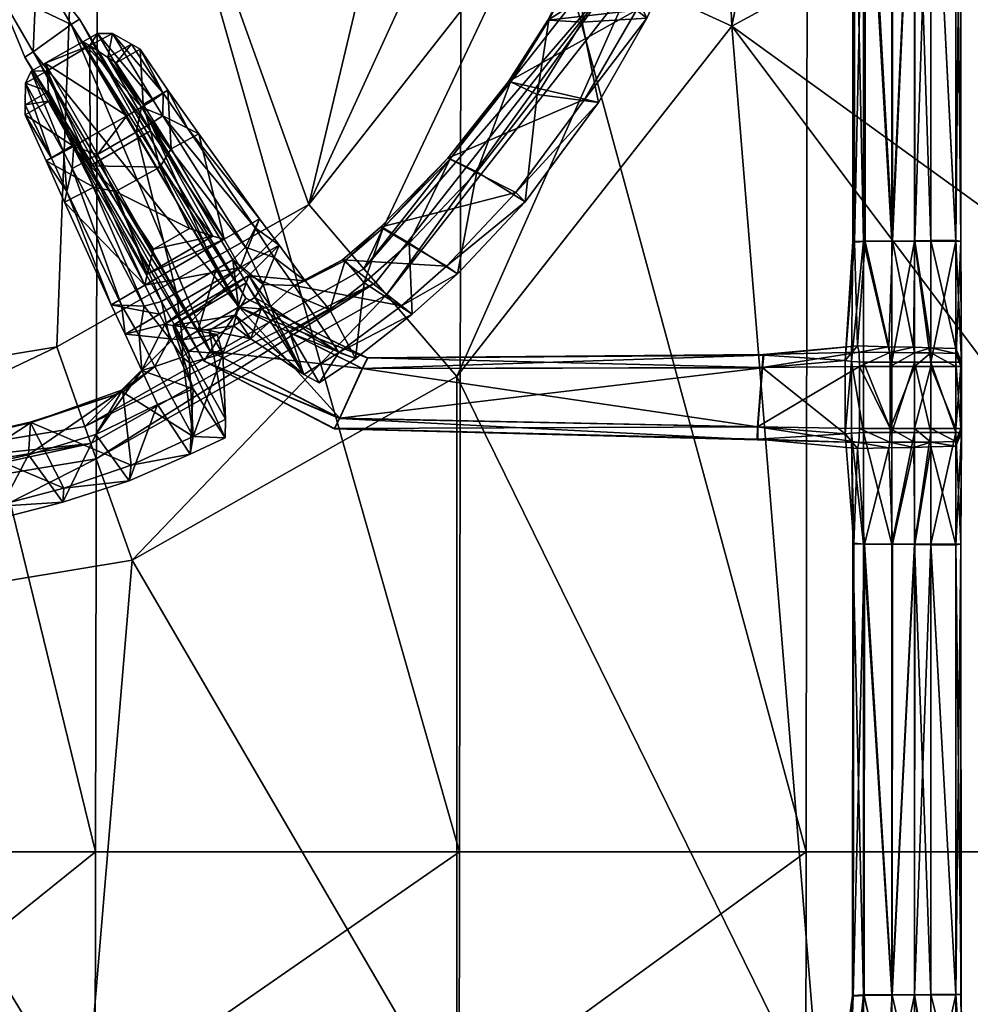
# Model space of a CAD drawing. Header units: centimetres. Extents: x -50 to 50, y -38 to 30.
# Tile 115 of 188: x 3 to 16, y -19 to -6. Entities that reach past the tile are written whole.
import ezdxf

# ---------------------------------------------------------------- set-up
doc = ezdxf.new("R2010")
doc.units = ezdxf.units.CM
doc.layers.add('CG492211', color=7, linetype='Continuous', true_color=0xb89be5)

msp = doc.modelspace()

# ---------------------------------------------------------------- meshes
at = {"layer": 'CG492211', "color": 153, "true_color": 0x5890e1}
mesh = msp.add_polyface(dxfattribs=at)
corners = [(3.947, 0, 8.755), (-0.088, 0, 8.755), (-0.065, -10.868, 8.755), (3.563, -10.267, 8.755), (10.773, -0.01, 8.755), (8.938, 0, 8.755), (6.949, -8.355, 8.755), (9.836, -4.672, 8.755), (-0.086, 0.014, 0.04), (4.12, 0.014, 0.04), (4.084, -17.054, 0.04), (-0.13, -17.054, 0.04), (9, 0.014, 0.04), (8.973, -17.054, 0.04), (13.629, -17.054, 0.04), (4.094, -11.771, 9.977), (-0.099, -12.466, 9.977), (-0.13, -13.912, 10.843), (4.574, -13.133, 10.843), (8.938, -10.669, 10.843), (7.993, -9.569, 9.977), (12.63, -5.959, 10.843), (11.303, -5.347, 9.977), (4.021, -11.566, 9.485), (-0.094, -12.248, 9.485), (7.85, -9.403, 9.485), (11.102, -5.255, 9.485), (3.938, -11.339, 9.013), (-0.084, -12.006, 9.013), (7.686, -9.222, 9.013), (10.875, -5.155, 9.013), (9.831, 4.525, 8.755), (11.91, -0.007, 9.013)]
mesh.append_faces([[corners[k] for k in face] for face in [(0, 1, 2), (2, 3, 0), (4, 5, 6), (6, 7, 4), (0, 3, 6), (6, 5, 0), (8, 9, 10), (10, 11, 8), (9, 12, 13), (13, 10, 9), (14, 13, 12), (15, 16, 17), (18, 19, 20), (20, 15, 18), (19, 21, 22), (22, 20, 19), (16, 15, 23), (23, 24, 16), (15, 20, 25), (25, 23, 15), (20, 22, 26), (26, 25, 20), (23, 27, 28), (28, 24, 23), (25, 29, 27), (27, 23, 25), (26, 30, 29), (29, 25, 26), (31, 4, 32), (3, 2, 28), (28, 27, 3), (6, 3, 27), (27, 29, 6), (7, 6, 29), (29, 30, 7), (4, 7, 30), (30, 32, 4)]], dxfattribs={"vtx2": -1, "color": 153})
mesh = msp.add_polyface(dxfattribs=at)
corners = [(23.628, -22.198, 12.584), (23.628, -21.816, 11.724), (13.828, -21.816, 11.724), (13.828, -20.62, 10.843), (23.628, -20.62, 10.843), (13.626, -20.45, 0.04), (13.629, -17.054, 0.04), (23.295, -17.054, 0.04), (23.295, -20.45, 0.04), (13.828, -22.796, 8.3), (13.828, -20.45, 8.3), (23.628, -20.45, 8.3), (23.628, -22.796, 8.3), (13.828, -20.45, 6.949), (23.628, -20.45, 6.949), (13.699, -20.45, 5.52), (23.48, -20.45, 5.52), (13.828, -22.198, 12.584), (8.938, -21.816, 11.724), (8.938, -20.62, 10.843), (8.938, -22.796, 8.3), (8.938, -20.45, 8.3), (8.938, -20.45, 6.949), (23.628, -13.912, 10.843), (12.63, -5.959, 10.843), (23.628, 0, 10.843), (13.828, 0, 10.843), (8.938, -10.669, 10.843), (8.967, -20.45, 0.04), (23.398, -17.054, 0.061), (23.295, 0.014, 0.04), (23.398, 0.014, 0.061), (13.647, 0.014, 0.04), (9, 0.014, 0.04), (23.398, -20.45, 0.061), (12.377, -0.005, 9.977), (11.303, -5.347, 9.977), (12.158, -0.005, 9.485), (11.102, -5.255, 9.485), (11.91, -0.007, 9.013), (10.875, -5.155, 9.013)]
mesh.append_faces([[corners[k] for k in face] for face in [(8, 16, 15)]], dxfattribs={"vtx0": -1, "vtx2": -1, "color": 153})
mesh.append_faces([[corners[k] for k in face] for face in [(5, 8, 15)]], dxfattribs={"vtx1": -1, "color": 153})
mesh.append_faces([[corners[k] for k in face] for face in [(0, 1, 2), (3, 2, 1), (1, 4, 3), (5, 6, 7), (7, 8, 5), (9, 10, 11), (11, 12, 9), (10, 13, 14), (14, 11, 10), (13, 15, 16), (16, 14, 13), (17, 2, 18), (2, 3, 19), (10, 9, 20), (13, 10, 21), (15, 13, 22), (4, 23, 24), (24, 3, 4), (25, 26, 24), (24, 23, 25), (3, 24, 27), (28, 5, 15), (6, 5, 28), (29, 7, 30), (30, 31, 29), (32, 30, 7), (7, 6, 32), (33, 32, 6), (34, 8, 7), (24, 26, 35), (35, 36, 24), (36, 35, 37), (37, 38, 36), (37, 39, 40), (40, 38, 37)]], dxfattribs={"vtx2": -1, "color": 153})
at = {"layer": 'CG492211', "color": 196, "true_color": 0x390888}
mesh = msp.add_polyface(dxfattribs=at)
corners = [(8.475, -0.537, 16.734), (8.474, -0.311, 16.734), (7.316, -0.31, 16.18), (7.315, -0.531, 16.18), (7.783, -0.891, 15.174), (7.784, -0.511, 15.174), (8.457, -0.545, 15.254), (8.459, -0.955, 15.259), (7.415, -0.673, 15.744), (8.471, -0.69, 16.18), (8.73, -0.539, 16.836), (8.729, -0.312, 16.836), (9.062, -1.016, 15.354), (8.954, -0.917, 15.641), (8.463, -0.872, 15.549), (8.473, -0.01, 16.734), (7.317, -0.01, 16.18), (7.415, -0.339, 15.745), (7.411, -0.01, 15.745), (8.811, -0.01, 15.71), (8.813, -0.474, 15.694), (7.667, -0.823, 15.353), (7.668, -0.462, 15.354), (8.569, -0.523, 15.392), (10.209, -0.293, 16.951), (9.28, -0.352, 16.407), (9.286, -0.01, 16.406), (10.207, -0.01, 16.951), (9.084, -0.572, 15.357), (10.569, -0.637, 15.585), (10.571, -1.159, 15.587), (9.146, -0.507, 15.687), (10.456, -0.533, 15.989), (8.72, -0.701, 16.267), (10.806, -0.785, 16.996), (10.869, -0.55, 17.927), (10.645, -1.041, 16.03), (4.108, -6.058, 16.18), (4.311, -6.057, 15.744), (4.005, -6.221, 15.745), (10.866, -0.01, 17.882), (8.728, -0.01, 16.836)]
mesh.append_faces([[corners[k] for k in face] for face in [(0, 1, 2), (2, 3, 0), (4, 5, 6), (6, 7, 4), (3, 8, 9), (9, 0, 3), (0, 10, 11), (11, 1, 0), (7, 12, 13), (13, 14, 7), (15, 16, 2), (2, 1, 15), (17, 18, 19), (19, 20, 17), (5, 4, 21), (21, 22, 5), (6, 5, 22), (22, 23, 6), (8, 21, 14), (14, 9, 8), (3, 2, 17), (17, 8, 3), (24, 25, 26), (26, 27, 24), (12, 28, 29), (29, 30, 12), (29, 28, 31), (31, 32, 29), (10, 33, 34), (11, 10, 35), (30, 36, 13), (13, 12, 30), (25, 20, 19), (19, 26, 25), (7, 6, 28), (28, 12, 7), (28, 6, 23), (23, 31, 28), (0, 9, 33), (33, 10, 0), (13, 33, 9), (9, 14, 13), (8, 17, 22), (22, 21, 8), (22, 17, 20), (20, 23, 22), (4, 7, 14), (14, 21, 4), (25, 24, 32), (32, 31, 25), (36, 34, 33), (33, 13, 36), (20, 25, 31), (31, 23, 20), (37, 38, 39), (18, 17, 2), (2, 16, 18), (40, 41, 11), (1, 11, 41), (41, 15, 1)]], dxfattribs={"vtx2": -1, "color": 196})
at = {"layer": 'CG492211', "color": 111, "true_color": 0x99e4b8}
mesh = msp.add_polyface(dxfattribs=at)
corners = [(15.089, -2.226, 15.014), (14.793, -2.223, 15.013), (14.792, -8.847, 15.012), (15.089, -8.845, 15.013), (15.305, -2.228, 14.458), (15.64, -2.228, 14.461), (15.64, -8.848, 14.482), (15.305, -8.848, 14.479), (15.709, -2.222, 14.925), (15.709, -8.848, 14.925), (15.71, -8.848, 14.562), (15.708, -2.222, 14.562), (14.278, -8.861, 14.925), (14.28, -2.208, 14.928), (14.261, -2.215, 14.564), (14.259, -8.854, 14.562), (15.305, -2.231, 15.014), (15.305, -8.84, 15.014), (15.64, -8.84, 15.01), (15.64, -2.231, 15.01), (14.399, -2.228, 14.461), (14.779, -2.228, 14.459), (14.78, -8.848, 14.48), (14.399, -8.848, 14.482), (14.421, -8.851, 15.009), (14.421, -2.219, 15.011), (14.738, -0.806, 15.125), (14.318, -0.815, 15.124), (15.305, -0.789, 15.126), (14.322, -10.256, 15.129), (14.74, -10.266, 15.127), (14.155, -10.453, 14.928), (15.712, -10.472, 14.562), (15.305, -10.282, 15.126), (15.64, -10.29, 15.126), (15.717, -10.472, 14.932), (14.78, -10.472, 14.48), (14.24, -10.463, 14.562), (15.305, -10.472, 14.479), (15.639, -10.472, 14.482), (15.074, -10.273, 15.126), (15.084, -8.848, 14.479), (15.084, -2.228, 14.458), (15.074, -0.798, 15.125)]
mesh.append_faces([[corners[k] for k in face] for face in [(29, 12, 31), (35, 18, 34)]], dxfattribs={"vtx0": -1, "vtx2": -1, "color": 111})
mesh.append_faces([[corners[k] for k in face] for face in [(0, 1, 2), (2, 3, 0), (4, 5, 6), (6, 7, 4), (8, 9, 10), (10, 11, 8), (12, 13, 14), (14, 15, 12), (16, 17, 18), (18, 19, 16), (20, 21, 22), (22, 23, 20), (12, 24, 25), (25, 13, 12), (25, 1, 26), (13, 25, 27), (28, 16, 19), (18, 9, 8), (8, 19, 18), (24, 29, 30), (30, 2, 24), (31, 12, 15), (29, 24, 12), (32, 10, 9), (17, 33, 34), (34, 18, 17), (35, 9, 18), (23, 15, 14), (14, 20, 23), (10, 6, 5), (5, 11, 10), (23, 22, 36), (37, 15, 23), (38, 7, 6), (39, 6, 10), (3, 17, 16), (16, 0, 3), (0, 16, 28), (3, 40, 33), (33, 17, 3), (7, 41, 42), (42, 4, 7), (41, 7, 38), (25, 24, 2), (2, 1, 25), (42, 41, 22), (22, 21, 42), (1, 0, 43), (40, 3, 2), (2, 30, 40), (36, 22, 41)]], dxfattribs={"vtx2": -1, "color": 111})
at = {"layer": 'CG492211', "color": 196, "true_color": 0x390888}
mesh = msp.add_polyface(dxfattribs=at)
corners = [(11.119, -1.039, 16.297), (11.008, -1.192, 15.691), (11.533, -1.247, 15.698), (12.042, -1.287, 15.697), (12.842, -1.234, 16.184), (12.723, -2.135, 16.132), (11.958, -2.211, 15.698), (12.644, -1.089, 16.633), (12.554, -2.008, 16.605), (11.572, -1.07, 16.443), (11.631, -1.613, 16.388), (11.643, -1.613, 15.7), (12.528, -3.052, 16.13), (11.745, -3.135, 15.699), (12.37, -2.946, 16.605), (11.377, -2.895, 16.388), (11.388, -2.895, 15.7), (12.275, -3.965, 16.128), (11.456, -4.058, 15.699), (12.118, -3.878, 16.605), (11.056, -3.945, 16.389), (11.068, -3.945, 15.698), (11.898, -4.965, 16.123), (11.084, -4.981, 15.7), (11.75, -4.868, 16.605), (10.635, -4.967, 16.385), (10.646, -4.967, 15.698), (11.492, -5.852, 16.117), (10.62, -5.904, 15.7), (11.349, -5.745, 16.605), (10.161, -5.878, 16.388), (10.173, -5.878, 15.698), (10.839, -6.986, 16.117), (10.015, -6.876, 15.7), (10.657, -6.939, 16.605), (9.633, -6.701, 16.39), (9.732, -8.195, 16.605)]
mesh.append_faces([[corners[k] for k in face] for face in [(0, 1, 2), (3, 4, 5), (5, 6, 3), (4, 7, 8), (8, 5, 4), (7, 9, 10), (10, 8, 7), (9, 2, 11), (11, 10, 9), (2, 3, 6), (6, 11, 2), (6, 5, 12), (12, 13, 6), (5, 8, 14), (14, 12, 5), (8, 10, 15), (15, 14, 8), (10, 11, 16), (16, 15, 10), (11, 6, 13), (13, 16, 11), (13, 12, 17), (17, 18, 13), (12, 14, 19), (19, 17, 12), (14, 15, 20), (20, 19, 14), (15, 16, 21), (21, 20, 15), (16, 13, 18), (18, 21, 16), (18, 17, 22), (22, 23, 18), (17, 19, 24), (24, 22, 17), (19, 20, 25), (25, 24, 19), (20, 21, 26), (26, 25, 20), (21, 18, 23), (23, 26, 21), (23, 22, 27), (27, 28, 23), (22, 24, 29), (29, 27, 22), (24, 25, 30), (30, 29, 24), (25, 26, 31), (31, 30, 25), (26, 23, 28), (28, 31, 26), (28, 27, 32), (32, 33, 28), (27, 29, 34), (34, 32, 27), (29, 30, 35), (35, 34, 29), (31, 28, 33), (32, 34, 36)]], dxfattribs={"vtx2": -1, "color": 196})
at = {"layer": 'CG492211', "color": 111, "true_color": 0x99e4b8}
mesh = msp.add_polyface(dxfattribs=at)
corners = [(2.755, -5.457, 15.652), (3.297, -5.145, 15.652), (3.297, -5.145, 15.137), (2.755, -5.457, 15.137), (-2.772, -5.477, 15.652), (-2.772, -5.477, 15.137), (-3.345, -5.142, 15.137), (-3.345, -5.142, 15.652), (3.245, -6.303, 15.047), (3.757, -5.937, 15.047), (6.022, -9.745, 15.122), (5.625, -10.326, 15.122), (3.135, -6.375, 15.669), (3.135, -6.375, 15.154), (5.543, -10.459, 15.234), (5.543, -10.459, 15.749), (3.757, -5.937, 15.776), (3.245, -6.303, 15.776), (5.625, -10.326, 15.861), (6.022, -9.745, 15.861), (3.867, -5.865, 15.154), (3.867, -5.865, 15.669), (6.104, -9.613, 15.749), (6.104, -9.613, 15.234), (-3.917, -5.86, 15.669), (-3.917, -5.86, 15.154), (-6.132, -9.624, 15.234), (-3.268, -6.319, 15.776), (-3.802, -5.937, 15.776), (-6.055, -9.754, 15.861), (-3.154, -6.395, 15.154), (-3.154, -6.395, 15.669), (-5.6, -10.457, 15.749), (-5.6, -10.457, 15.234), (-3.802, -5.937, 15.047), (-3.268, -6.319, 15.047), (-5.677, -10.326, 15.122), (-6.055, -9.754, 15.122), (-5.677, -10.326, 15.861), (-6.132, -9.624, 15.749)]
mesh.append_faces([[corners[k] for k in face] for face in [(9, 2, 20), (13, 3, 8), (17, 0, 12), (21, 1, 16), (25, 6, 34), (28, 7, 24), (31, 4, 27), (35, 5, 30)]], dxfattribs={"color": 111})
mesh.append_faces([[corners[k] for k in face] for face in [(0, 1, 2), (2, 3, 0), (4, 5, 6), (6, 7, 4), (8, 9, 10), (10, 11, 8), (12, 13, 14), (14, 15, 12), (16, 17, 18), (18, 19, 16), (20, 21, 22), (22, 23, 20), (24, 25, 26), (27, 28, 29), (30, 31, 32), (32, 33, 30), (34, 35, 36), (9, 20, 23), (23, 10, 9), (13, 8, 11), (11, 14, 13), (17, 12, 15), (15, 18, 17), (21, 16, 19), (19, 22, 21), (25, 34, 37), (35, 30, 33), (31, 27, 38), (28, 24, 39), (8, 3, 2), (2, 9, 8), (1, 21, 20), (20, 2, 1), (12, 0, 3), (3, 13, 12), (16, 1, 0), (0, 17, 16), (24, 7, 6), (6, 25, 24), (5, 35, 34), (34, 6, 5), (27, 4, 7), (7, 28, 27), (30, 5, 4), (4, 31, 30)]], dxfattribs={"vtx2": -1, "color": 111})
at = {"layer": 'CG492211', "color": 196, "true_color": 0x390888}
mesh = msp.add_polyface(dxfattribs=at)
corners = [(10.161, -5.878, 16.388), (10.173, -5.878, 15.698), (9.659, -6.709, 15.698), (9.633, -6.701, 16.39), (10.015, -6.876, 15.7), (10.657, -6.939, 16.605), (8.818, -7.735, 16.391), (8.849, -7.741, 15.693), (9.208, -7.917, 15.7), (3.79, -7.575, 16.734), (3.985, -7.462, 16.734), (3.409, -6.457, 16.18), (3.217, -6.566, 16.18), (3.138, -7.152, 15.174), (3.468, -6.963, 15.174), (3.773, -7.564, 15.254), (3.144, -6.724, 15.744), (3.655, -7.648, 16.18), (4.005, -6.221, 15.745), (3.915, -6.168, 16.18), (4.108, -6.058, 16.18), (5.054, -6.819, 15.268), (5.471, -7.405, 15.372), (5.101, -7.607, 15.368), (4.725, -7.01, 15.259), (4.683, -6.268, 15.174), (4.566, -6.201, 15.353), (4.992, -6.861, 15.555), (4.699, -7.049, 16.734), (4.503, -7.163, 16.734), (4.359, -6.453, 15.174), (4.822, -7.368, 15.726), (4.012, -7.837, 15.694), (3.433, -6.558, 15.745), (3.14, -7.017, 15.353), (3.452, -6.838, 15.354), (4.757, -7.122, 15.404), (4.247, -6.38, 15.354), (3.848, -7.65, 15.392), (3.493, -7.732, 15.549), (4.311, -6.057, 15.744), (4.858, -6.953, 16.18), (4.828, -7.269, 16.836), (4.986, -7.165, 16.267), (5.319, -7.33, 15.654), (4.631, -7.383, 16.836)]
mesh.append_faces([[corners[k] for k in face] for face in [(0, 1, 2), (2, 3, 0), (4, 2, 1), (5, 3, 6), (3, 2, 7), (2, 4, 8), (9, 10, 11), (11, 12, 9), (13, 14, 15), (12, 16, 17), (17, 9, 12), (18, 19, 20), (21, 22, 23), (23, 24, 21), (25, 26, 27), (27, 21, 25), (28, 20, 19), (19, 29, 28), (25, 21, 24), (24, 30, 25), (29, 19, 11), (11, 10, 29), (18, 31, 32), (32, 33, 18), (14, 13, 34), (34, 35, 14), (24, 36, 37), (37, 30, 24), (36, 24, 23), (15, 14, 35), (35, 38, 15), (16, 34, 39), (39, 17, 16), (40, 26, 37), (37, 18, 40), (20, 28, 41), (41, 40, 20), (12, 11, 33), (33, 16, 12), (28, 42, 43), (43, 41, 28), (18, 33, 11), (11, 19, 18), (21, 27, 44), (44, 22, 21), (28, 29, 45), (45, 42, 28), (40, 41, 27), (27, 26, 40), (16, 33, 35), (35, 34, 16), (31, 18, 37), (37, 36, 31), (35, 33, 32), (39, 34, 13), (26, 25, 30), (30, 37, 26), (27, 41, 43), (43, 44, 27)]], dxfattribs={"vtx2": -1, "color": 196})
mesh = msp.add_polyface(dxfattribs=at)
corners = [(10.015, -6.876, 15.7), (10.839, -6.986, 16.117), (9.857, -8.322, 16.114), (9.208, -7.917, 15.7), (9.732, -8.195, 16.605), (8.818, -7.735, 16.391), (10.657, -6.939, 16.605), (8.849, -7.741, 15.693), (9.633, -6.701, 16.39), (9.659, -6.709, 15.698), (8.948, -9.286, 16.115), (8.296, -8.874, 15.7), (8.798, -9.183, 16.606), (7.91, -8.662, 16.391), (7.948, -8.671, 15.692), (8.338, -9.83, 16.116), (7.693, -9.407, 15.692), (8.193, -9.719, 16.605), (7.401, -9.099, 16.38), (7.439, -9.108, 15.7), (7.575, -10.426, 16.16), (7.233, -9.769, 15.701), (7.354, -10.343, 16.601), (6.752, -9.444, 16.373), (6.898, -9.38, 15.698), (6.436, -9.725, 17.845), (6.336, -9.432, 17.429), (6.222, -9.607, 18.188), (6.55, -8.901, 15.691), (6.285, -8.548, 15.593), (6.226, -8.668, 16.034), (6.483, -9.068, 16.237), (6.143, -9.308, 15.695), (6.31, -9.756, 18.273), (6.492, -9.871, 17.978), (6.171, -10.161, 17.861), (6.882, -10.64, 16.575), (5.958, -9.844, 17.712), (6.694, -10.082, 15.698), (7.09, -10.752, 16.185), (6.107, -9.408, 16.066)]
mesh.append_faces([[corners[k] for k in face] for face in [(33, 34, 25)]], dxfattribs={"color": 196})
mesh.append_faces([[corners[k] for k in face] for face in [(40, 32, 36)]], dxfattribs={"vtx1": -1, "color": 196})
mesh.append_faces([[corners[k] for k in face] for face in [(32, 38, 36)]], dxfattribs={"vtx1": -1, "vtx2": -1, "color": 196})
mesh.append_faces([[corners[k] for k in face] for face in [(0, 1, 2), (2, 3, 0), (4, 2, 1), (5, 4, 6), (7, 5, 8), (3, 7, 9), (3, 2, 10), (10, 11, 3), (2, 4, 12), (12, 10, 2), (4, 5, 13), (13, 12, 4), (5, 7, 14), (14, 13, 5), (7, 3, 11), (11, 14, 7), (11, 10, 15), (15, 16, 11), (10, 12, 17), (17, 15, 10), (12, 13, 18), (18, 17, 12), (13, 14, 19), (19, 18, 13), (14, 11, 16), (16, 19, 14), (16, 15, 20), (20, 21, 16), (15, 17, 22), (22, 20, 15), (17, 18, 23), (23, 22, 17), (18, 19, 24), (24, 23, 18), (19, 16, 21), (21, 24, 19), (25, 26, 27), (28, 29, 30), (30, 31, 28), (28, 24, 32), (23, 31, 26), (26, 25, 23), (35, 34, 33), (36, 35, 37), (32, 24, 21), (21, 38, 32), (25, 34, 22), (22, 23, 25), (36, 22, 34), (34, 35, 36), (39, 20, 22), (22, 36, 39), (38, 39, 36), (24, 28, 31), (31, 23, 24), (38, 21, 20), (20, 39, 38)]], dxfattribs={"vtx2": -1, "color": 196})
mesh = msp.add_polyface(dxfattribs=at)
corners = [(3.773, -7.564, 15.254), (3.419, -7.77, 15.259), (3.138, -7.152, 15.174), (3.79, -7.575, 16.734), (3.915, -7.797, 16.836), (4.111, -7.683, 16.836), (3.985, -7.462, 16.734), (3.666, -8.323, 15.354), (3.699, -8.18, 15.641), (3.493, -7.732, 15.549), (5.014, -9.962, 15.695), (4.705, -10.588, 15.698), (4.483, -10.098, 15.691), (4.945, -9.831, 15.666), (4.294, -9.703, 15.587), (4.746, -9.441, 15.585), (5.101, -7.607, 15.368), (5.051, -7.687, 15.681), (4.757, -7.122, 15.404), (5.082, -10.161, 17.62), (5.251, -10.174, 18.188), (4.97, -9.658, 17.927), (4.735, -9.72, 16.996), (5.252, -10.405, 17.846), (5.17, -9.542, 17.896), (4.671, -10.118, 16.297), (4.433, -9.708, 16.03), (4.828, -7.269, 16.836), (4.631, -7.383, 16.836), (5.706, -9.23, 17.867), (4.351, -8.182, 16.407), (4.949, -7.852, 16.406), (5.344, -8.678, 16.951), (4.864, -8.958, 16.951), (4.062, -8.121, 15.357), (4.15, -8.142, 15.687), (4.779, -9.291, 15.989), (3.769, -7.87, 16.267), (4.012, -7.837, 15.694), (4.822, -7.368, 15.726), (4.503, -7.163, 16.734), (3.848, -7.65, 15.392), (3.655, -7.648, 16.18), (5.812, -8.822, 15.587), (6.027, -9.204, 15.666), (5.397, -10.831, 15.697), (5.12, -9.98, 16.066), (3.452, -6.838, 15.354), (5.66, -8.78, 16.016)]
mesh.append_faces([[corners[k] for k in face] for face in [(0, 1, 2), (3, 4, 5), (5, 6, 3), (1, 7, 8), (8, 9, 1), (10, 11, 12), (12, 13, 10), (14, 15, 13), (13, 12, 14), (16, 17, 18), (19, 20, 21), (21, 22, 19), (20, 19, 23), (24, 21, 20), (12, 25, 26), (26, 14, 12), (27, 28, 29), (30, 31, 32), (32, 33, 30), (28, 5, 24), (24, 29, 28), (7, 34, 15), (15, 14, 7), (15, 34, 35), (35, 36, 15), (4, 37, 22), (22, 21, 4), (21, 24, 5), (5, 4, 21), (14, 26, 8), (8, 7, 14), (38, 39, 31), (31, 30, 38), (40, 6, 5), (5, 28, 40), (1, 0, 34), (34, 7, 1), (34, 0, 41), (41, 35, 34), (3, 42, 37), (37, 4, 3), (43, 15, 36), (44, 13, 15), (45, 10, 46), (8, 37, 42), (42, 9, 8), (39, 18, 17), (17, 31, 39), (38, 41, 47), (2, 1, 9), (25, 19, 22), (22, 26, 25), (30, 33, 36), (36, 35, 30), (26, 22, 37), (37, 8, 26), (31, 17, 48), (38, 30, 35), (35, 41, 38), (48, 36, 33)]], dxfattribs={"vtx2": -1, "color": 196})
mesh = msp.add_polyface(dxfattribs=at)
corners = [(5.397, -10.831, 15.697), (5.826, -11.493, 16.184), (5.356, -11.711, 16.184), (6.222, -9.607, 18.188), (6.31, -9.756, 18.273), (6.436, -9.725, 17.845), (6.005, -9.734, 18.188), (5.937, -9.985, 18.273), (5.014, -9.962, 15.695), (4.945, -9.831, 15.666), (6.027, -9.204, 15.666), (6.143, -9.308, 15.695), (6.107, -9.408, 16.066), (5.12, -9.98, 16.066), (5.458, -10.054, 18.188), (5.717, -10.104, 18.273), (5.251, -10.174, 18.188), (5.336, -10.325, 18.273), (6.55, -8.901, 15.691), (5.929, -9.1, 17.873), (5.706, -9.23, 17.867), (5.17, -9.542, 17.896), (6.285, -8.548, 15.593), (5.812, -8.822, 15.587), (5.471, -7.405, 15.372), (5.319, -7.33, 15.654), (6.226, -8.668, 16.034), (4.828, -7.269, 16.836), (6.336, -9.432, 17.429), (6.097, -8.93, 16.996), (5.101, -7.607, 15.368), (5.66, -8.78, 16.016), (5.051, -7.687, 15.681), (4.986, -7.165, 16.267), (4.779, -9.291, 15.989), (4.746, -9.441, 15.585), (5.252, -10.405, 17.846), (5.347, -10.482, 18.063), (5.608, -10.05, 17.712), (5.793, -10.362, 17.873), (5.828, -11.242, 16.585), (6.171, -10.161, 17.861), (5.958, -9.844, 17.712), (6.882, -10.64, 16.575), (5.396, -11.473, 16.732), (6.483, -9.068, 16.237), (5.344, -8.678, 16.951), (4.949, -7.852, 16.406), (4.864, -8.958, 16.951)]
mesh.append_faces([[corners[k] for k in face] for face in [(17, 36, 37)]], dxfattribs={"color": 196})
mesh.append_faces([[corners[k] for k in face] for face in [(40, 1, 13)]], dxfattribs={"vtx1": -1, "color": 196})
mesh.append_faces([[corners[k] for k in face] for face in [(1, 0, 13)]], dxfattribs={"vtx1": -1, "vtx2": -1, "color": 196})
mesh.append_faces([[corners[k] for k in face] for face in [(0, 1, 2), (3, 4, 5), (4, 3, 6), (6, 7, 4), (8, 9, 10), (10, 11, 8), (11, 12, 13), (13, 8, 11), (7, 6, 14), (14, 15, 7), (16, 17, 15), (15, 14, 16), (11, 10, 18), (19, 20, 6), (6, 3, 19), (20, 21, 14), (14, 6, 20), (16, 14, 21), (22, 18, 10), (10, 23, 22), (22, 24, 25), (25, 26, 22), (20, 19, 27), (19, 3, 28), (28, 29, 19), (24, 22, 23), (23, 30, 24), (23, 31, 32), (32, 30, 23), (27, 19, 29), (29, 33, 27), (34, 31, 23), (35, 23, 10), (38, 39, 40), (40, 13, 38), (17, 37, 39), (39, 15, 17), (4, 7, 41), (42, 12, 43), (44, 40, 39), (39, 37, 44), (41, 39, 38), (38, 42, 41), (7, 15, 39), (39, 41, 7), (42, 38, 13), (13, 12, 42), (44, 2, 1), (1, 40, 44), (29, 28, 45), (45, 26, 29), (33, 29, 26), (26, 25, 33), (31, 46, 47), (48, 46, 31), (44, 37, 36)]], dxfattribs={"vtx2": -1, "color": 196})
at = {"layer": 'CG492211', "color": 111, "true_color": 0x99e4b8}
mesh = msp.add_polyface(dxfattribs=at)
corners = [(14.156, -11.439, 14.926), (14.155, -10.453, 14.928), (14.24, -10.463, 14.562), (14.241, -11.43, 14.561), (7.364, -11.226, 15.12), (7.668, -10.561, 15.12), (13.045, -10.55, 15.03), (12.981, -11.341, 15.03), (7.289, -11.371, 15.747), (7.294, -11.366, 15.233), (12.981, -11.508, 15.146), (7.664, -10.558, 15.86), (7.361, -11.229, 15.86), (12.976, -11.345, 15.772), (13.039, -10.545, 15.772), (7.741, -10.42, 15.232), (7.736, -10.416, 15.747), (13.052, -10.372, 15.66), (13.061, -10.38, 15.145), (14.74, -10.266, 15.127), (14.322, -10.256, 15.129), (14.341, -10.342, 15.642), (14.259, -8.854, 14.562), (14.399, -10.472, 14.482), (14.399, -11.42, 14.482), (14.78, -10.472, 14.48), (14.399, -8.848, 14.482), (14.349, -10.532, 15.754), (14.349, -11.365, 15.754), (12.973, -11.517, 15.661), (14.339, -11.555, 15.641), (14.754, -10.346, 15.641), (5.625, -10.326, 15.122), (6.022, -9.745, 15.122), (6.104, -9.613, 15.749), (6.104, -9.613, 15.234), (5.543, -10.459, 15.749), (5.543, -10.459, 15.234), (6.022, -9.745, 15.861), (5.625, -10.326, 15.861), (14.758, -11.365, 15.753)]
mesh.append_faces([[corners[k] for k in face] for face in [(20, 1, 18)]], dxfattribs={"vtx0": -1, "vtx1": -1, "color": 111})
mesh.append_faces([[corners[k] for k in face] for face in [(0, 1, 2), (2, 3, 0), (4, 5, 6), (6, 7, 4), (8, 9, 10), (11, 12, 13), (13, 14, 11), (15, 16, 17), (17, 18, 15), (19, 20, 21), (9, 4, 7), (7, 10, 9), (6, 1, 0), (0, 7, 6), (10, 7, 0), (5, 15, 18), (18, 6, 5), (17, 21, 20), (20, 18, 17), (22, 2, 1), (1, 6, 18), (2, 23, 24), (24, 3, 2), (25, 23, 26), (26, 23, 2), (27, 14, 13), (13, 28, 27), (12, 8, 29), (29, 13, 12), (30, 28, 13), (16, 11, 14), (14, 17, 16), (31, 21, 27), (14, 27, 21), (21, 17, 14), (4, 32, 33), (33, 5, 4), (34, 16, 15), (15, 35, 34), (15, 5, 33), (33, 35, 15), (8, 36, 37), (37, 9, 8), (4, 9, 37), (37, 32, 4), (11, 38, 39), (39, 12, 11), (12, 39, 36), (36, 8, 12), (16, 34, 38), (38, 11, 16), (27, 28, 40)]], dxfattribs={"vtx2": -1, "color": 111})
mesh = msp.add_polyface(dxfattribs=at)
corners = [(15.084, -10.532, 15.753), (14.758, -10.532, 15.753), (14.758, -11.365, 15.753), (15.084, -11.365, 15.753), (15.305, -10.472, 14.479), (15.639, -10.472, 14.482), (15.639, -11.42, 14.482), (15.305, -11.42, 14.479), (15.717, -10.472, 14.932), (15.717, -11.42, 14.932), (15.712, -11.42, 14.562), (15.712, -10.472, 14.562), (15.707, -10.532, 15.64), (15.707, -11.365, 15.64), (15.708, -11.365, 15.121), (15.708, -10.532, 15.121), (15.64, -10.358, 15.641), (15.64, -10.29, 15.126), (15.305, -10.282, 15.126), (15.305, -10.35, 15.64), (15.305, -10.532, 15.753), (15.305, -11.365, 15.753), (15.639, -11.365, 15.748), (15.639, -10.532, 15.748), (14.399, -10.472, 14.482), (14.78, -10.472, 14.48), (14.78, -11.42, 14.48), (14.399, -11.42, 14.482), (14.341, -10.342, 15.642), (14.754, -10.346, 15.641), (14.74, -10.266, 15.127), (15.709, -8.848, 14.925), (15.64, -8.848, 14.482), (15.71, -8.848, 14.562), (14.753, -11.551, 15.64), (14.349, -11.365, 15.754), (15.64, -11.54, 15.641), (14.349, -10.532, 15.754), (15.084, -10.35, 15.64), (15.074, -10.273, 15.126), (15.084, -10.472, 14.479), (15.084, -11.42, 14.479), (15.084, -8.848, 14.479), (15.305, -11.547, 15.64), (15.084, -11.547, 15.64)]
mesh.append_faces([[corners[k] for k in face] for face in [(13, 22, 36), (16, 23, 12)]], dxfattribs={"color": 111})
mesh.append_faces([[corners[k] for k in face] for face in [(8, 17, 15)]], dxfattribs={"vtx0": -1, "color": 111})
mesh.append_faces([[corners[k] for k in face] for face in [(0, 1, 2), (2, 3, 0), (4, 5, 6), (6, 7, 4), (8, 9, 10), (10, 11, 8), (12, 13, 14), (14, 15, 12), (16, 17, 18), (18, 19, 16), (20, 21, 22), (22, 23, 20), (24, 25, 26), (26, 27, 24), (28, 29, 30), (8, 15, 14), (14, 9, 8), (31, 8, 11), (16, 12, 15), (15, 17, 16), (5, 11, 10), (10, 6, 5), (32, 5, 4), (33, 11, 5), (34, 2, 35), (12, 23, 22), (22, 13, 12), (36, 22, 21), (19, 20, 23), (23, 16, 19), (37, 1, 29), (38, 19, 18), (18, 39, 38), (40, 4, 7), (7, 41, 40), (4, 40, 42), (20, 0, 3), (3, 21, 20), (43, 21, 3), (0, 20, 19), (19, 38, 0), (2, 1, 37), (40, 41, 26), (26, 25, 40), (29, 38, 39), (39, 30, 29), (42, 40, 25), (44, 3, 2), (1, 0, 38), (38, 29, 1)]], dxfattribs={"vtx2": -1, "color": 111})
at = {"layer": 'CG492211', "color": 196, "true_color": 0x390888}
mesh = msp.add_polyface(dxfattribs=at)
corners = [(5.356, -11.711, 16.184), (4.915, -11.042, 15.697), (5.397, -10.831, 15.697), (4.705, -10.588, 15.698), (4.879, -10.534, 16.452), (4.671, -10.118, 16.297), (4.483, -10.098, 15.691), (5.252, -10.405, 17.846), (5.336, -10.325, 18.273), (5.251, -10.174, 18.188), (5.014, -9.962, 15.695), (5.082, -10.161, 17.62), (5.396, -11.473, 16.732), (4.535, -12.07, 16.132), (4.089, -11.444, 15.698), (4.562, -11.86, 16.605), (4.449, -10.878, 16.4), (4.446, -10.848, 15.7), (3.643, -12.357, 16.13), (3.182, -11.718, 15.699), (3.657, -12.167, 16.605), (3.207, -11.281, 16.388), (3.212, -11.29, 15.7), (2.724, -12.591, 16.128), (2.237, -11.927, 15.699), (2.723, -12.412, 16.605), (2.137, -11.524, 16.389), (2.142, -11.533, 15.698), (1.669, -12.761, 16.123), (1.251, -12.063, 15.7), (1.68, -12.584, 16.605), (1.04, -11.667, 16.385), (1.046, -11.676, 15.698), (0.698, -12.85, 16.117), (0.219, -12.119, 15.7), (0.72, -12.673, 16.605), (0.015, -11.708, 16.388), (0.02, -11.718, 15.698)]
mesh.append_faces([[corners[k] for k in face] for face in [(0, 1, 2), (3, 4, 5), (5, 6, 3), (7, 8, 9), (3, 10, 2), (2, 1, 3), (4, 7, 11), (11, 5, 4), (7, 4, 12), (1, 0, 13), (13, 14, 1), (0, 12, 15), (15, 13, 0), (12, 4, 16), (16, 15, 12), (4, 3, 17), (17, 16, 4), (3, 1, 14), (14, 17, 3), (14, 13, 18), (18, 19, 14), (13, 15, 20), (20, 18, 13), (15, 16, 21), (21, 20, 15), (16, 17, 22), (22, 21, 16), (17, 14, 19), (19, 22, 17), (19, 18, 23), (23, 24, 19), (18, 20, 25), (25, 23, 18), (20, 21, 26), (26, 25, 20), (21, 22, 27), (27, 26, 21), (22, 19, 24), (24, 27, 22), (24, 23, 28), (28, 29, 24), (23, 25, 30), (30, 28, 23), (25, 26, 31), (31, 30, 25), (26, 27, 32), (32, 31, 26), (27, 24, 29), (29, 32, 27), (29, 28, 33), (33, 34, 29), (28, 30, 35), (35, 33, 28), (30, 31, 36), (36, 35, 30), (31, 32, 37), (37, 36, 31), (32, 29, 34), (34, 37, 32)]], dxfattribs={"vtx2": -1, "color": 196})
at = {"layer": 'CG492211', "color": 153, "true_color": 0x5890e1}
mesh = msp.add_polyface(dxfattribs=at)
corners = [(3.947, -20.62, 10.843), (4.574, -13.133, 10.843), (-0.13, -13.912, 10.843), (0.042, -20.62, 10.843), (3.947, -22.198, 12.584), (3.947, -21.816, 11.724), (0.042, -21.817, 11.724), (0.042, -22.796, 8.3), (0.042, -20.45, 8.3), (3.947, -20.45, 8.3), (0.042, -20.45, 6.949), (3.947, -20.45, 6.949), (-0.06, -20.45, 5.52), (3.836, -20.45, 5.52), (8.938, -20.62, 10.843), (8.938, -10.669, 10.843), (8.938, -21.816, 11.724), (13.828, -21.816, 11.724), (8.938, -22.796, 8.3), (8.938, -20.45, 8.3), (13.828, -20.45, 8.3), (8.938, -20.45, 6.949), (13.828, -20.45, 6.949), (8.818, -20.45, 5.52), (13.699, -20.45, 5.52), (13.828, -20.62, 10.843), (8.938, -22.198, 12.584), (3.947, -22.796, 8.3), (-0.139, -20.45, 0.04), (-0.13, -17.054, 0.04), (4.084, -17.054, 0.04), (4.077, -20.45, 0.04), (8.973, -17.054, 0.04), (8.967, -20.45, 0.04), (13.629, -17.054, 0.04), (4.094, -11.771, 9.977)]
mesh.append_faces([[corners[k] for k in face] for face in [(0, 1, 2), (2, 3, 0), (4, 5, 6), (3, 6, 5), (5, 0, 3), (7, 8, 9), (8, 10, 11), (11, 9, 8), (10, 12, 13), (13, 11, 10), (14, 15, 1), (1, 0, 14), (14, 16, 17), (18, 19, 20), (19, 21, 22), (21, 23, 24), (15, 14, 25), (26, 16, 5), (0, 5, 16), (16, 14, 0), (27, 9, 19), (19, 18, 27), (9, 11, 21), (21, 19, 9), (11, 13, 23), (23, 21, 11), (28, 29, 30), (30, 31, 28), (31, 30, 32), (32, 33, 31), (28, 31, 13), (13, 12, 28), (24, 23, 33), (23, 13, 31), (31, 33, 23), (33, 32, 34), (2, 1, 35)]], dxfattribs={"vtx2": -1, "color": 153})
at = {"layer": 'CG492211', "color": 111, "true_color": 0x99e4b8}
mesh = msp.add_polyface(dxfattribs=at)
corners = [(15.711, -18.97, 14.561), (15.71, -12.92, 14.561), (15.709, -12.92, 14.925), (14.263, -18.994, 14.946), (14.272, -12.908, 14.933), (14.257, -12.914, 14.562), (15.075, -11.619, 15.125), (15.084, -11.547, 15.64), (14.753, -11.551, 15.64), (14.74, -11.626, 15.125), (12.981, -11.508, 15.146), (12.973, -11.517, 15.661), (7.289, -11.371, 15.747), (15.305, -11.547, 15.64), (15.305, -11.61, 15.126), (15.64, -11.602, 15.126), (15.64, -11.54, 15.641), (14.416, -12.918, 15.016), (14.79, -12.921, 15.015), (14.321, -11.636, 15.125), (14.339, -11.555, 15.641), (14.241, -11.43, 14.561), (14.156, -11.439, 14.926), (15.712, -11.42, 14.562), (15.717, -11.42, 14.932), (15.707, -11.365, 15.64), (15.708, -11.365, 15.121), (15.305, -12.928, 15.014), (15.64, -12.928, 15.01), (14.399, -12.92, 14.482), (14.399, -18.977, 14.482), (15.639, -12.92, 14.482), (14.399, -11.42, 14.482), (14.78, -11.42, 14.48), (14.78, -12.92, 14.48), (15.305, -12.92, 14.479), (15.305, -11.42, 14.479), (15.639, -11.42, 14.482), (14.349, -11.365, 15.754), (12.976, -11.345, 15.772), (15.305, -11.365, 15.753), (15.089, -12.923, 15.014), (15.084, -12.92, 14.479), (15.084, -11.42, 14.479), (15.084, -11.365, 15.753), (14.78, -18.977, 14.48), (14.758, -11.365, 15.753)]
mesh.append_faces([[corners[k] for k in face] for face in [(24, 28, 2)]], dxfattribs={"vtx0": -1, "color": 111})
mesh.append_faces([[corners[k] for k in face] for face in [(10, 22, 19)]], dxfattribs={"vtx0": -1, "vtx1": -1, "color": 111})
mesh.append_faces([[corners[k] for k in face] for face in [(24, 15, 28)]], dxfattribs={"vtx0": -1, "vtx2": -1, "color": 111})
mesh.append_faces([[corners[k] for k in face] for face in [(22, 4, 19)]], dxfattribs={"vtx1": -1, "vtx2": -1, "color": 111})
mesh.append_faces([[corners[k] for k in face] for face in [(0, 1, 2), (3, 4, 5), (6, 7, 8), (8, 9, 6), (10, 11, 12), (13, 14, 15), (15, 16, 13), (17, 18, 9), (9, 19, 17), (20, 11, 10), (10, 19, 20), (21, 5, 4), (4, 22, 21), (4, 17, 19), (1, 23, 24), (24, 2, 1), (25, 16, 15), (15, 26, 25), (14, 27, 28), (28, 15, 14), (24, 26, 15), (5, 29, 30), (31, 1, 0), (32, 33, 34), (34, 29, 32), (29, 5, 21), (21, 32, 29), (35, 36, 37), (37, 31, 35), (1, 31, 37), (37, 23, 1), (38, 20, 8), (39, 11, 20), (40, 13, 16), (13, 7, 6), (6, 14, 13), (41, 27, 14), (14, 6, 41), (42, 43, 36), (36, 35, 42), (44, 7, 13), (20, 19, 9), (9, 8, 20), (45, 34, 42), (18, 41, 6), (6, 9, 18), (43, 42, 34), (34, 33, 43), (46, 8, 7)]], dxfattribs={"vtx2": -1, "color": 111})
mesh = msp.add_polyface(dxfattribs=at)
corners = [(15.089, -12.923, 15.014), (14.79, -12.921, 15.015), (14.785, -18.979, 15.022), (15.086, -18.976, 15.018), (15.305, -12.92, 14.479), (15.639, -12.92, 14.482), (15.639, -18.977, 14.482), (15.305, -18.977, 14.479), (15.709, -12.92, 14.925), (15.71, -18.97, 14.925), (15.711, -18.97, 14.561), (14.257, -12.914, 14.562), (14.252, -18.984, 14.568), (14.263, -18.994, 14.946), (15.305, -12.928, 15.014), (15.305, -18.97, 15.014), (15.639, -18.97, 15.01), (15.64, -12.928, 15.01), (14.399, -12.92, 14.482), (14.78, -12.92, 14.48), (14.78, -18.977, 14.48), (14.399, -18.977, 14.482), (14.695, -20.268, 15.109), (14.211, -20.256, 15.098), (14.218, -20.34, 15.631), (14.409, -18.984, 15.026), (14.416, -12.918, 15.016), (14.272, -12.908, 14.933), (14.247, -20.464, 14.553), (14.057, -20.445, 14.898), (15.727, -20.296, 14.561), (15.728, -20.296, 14.927), (15.305, -20.288, 15.126), (15.64, -20.296, 15.126), (14.78, -20.474, 14.48), (14.399, -20.474, 14.482), (15.305, -20.474, 14.478), (15.641, -20.474, 14.478), (15.081, -20.278, 15.117), (15.084, -12.92, 14.479), (15.084, -18.977, 14.479), (15.084, -20.474, 14.479), (14.699, -20.346, 15.636)]
mesh.append_faces([[corners[k] for k in face] for face in [(30, 6, 10)]], dxfattribs={"vtx0": -1, "color": 111})
mesh.append_faces([[corners[k] for k in face] for face in [(23, 13, 29), (31, 16, 33), (30, 37, 6)]], dxfattribs={"vtx0": -1, "vtx2": -1, "color": 111})
mesh.append_faces([[corners[k] for k in face] for face in [(0, 1, 2), (2, 3, 0), (4, 5, 6), (6, 7, 4), (8, 9, 10), (11, 12, 13), (14, 15, 16), (16, 17, 14), (18, 19, 20), (20, 21, 18), (22, 23, 24), (25, 23, 22), (22, 2, 25), (26, 27, 13), (13, 25, 26), (12, 28, 29), (29, 13, 12), (23, 25, 13), (30, 10, 9), (9, 31, 30), (8, 17, 16), (16, 9, 8), (15, 32, 33), (33, 16, 15), (31, 9, 16), (21, 12, 11), (21, 20, 34), (34, 35, 21), (21, 35, 28), (28, 12, 21), (36, 7, 6), (6, 37, 36), (10, 6, 5), (14, 0, 3), (3, 15, 14), (3, 38, 32), (32, 15, 3), (39, 4, 7), (7, 40, 39), (40, 7, 36), (36, 41, 40), (26, 25, 2), (2, 1, 26), (39, 40, 20), (38, 22, 42), (38, 3, 2), (2, 22, 38), (40, 41, 34), (34, 20, 40)]], dxfattribs={"vtx2": -1, "color": 111})

doc.saveas('drawing.dxf')
